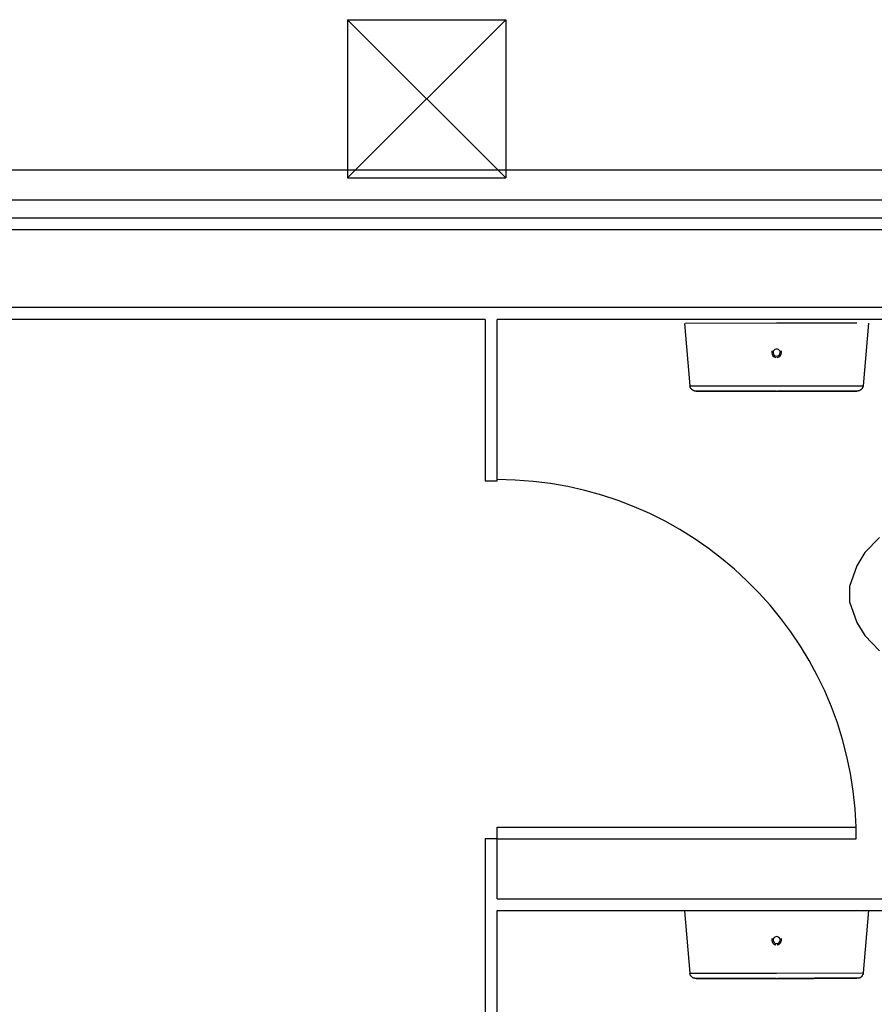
# Model space of a CAD drawing. Header units: millimetres. Extents: x 15 to 133, y 12 to 160.
# Tile 31 of 92: x 44.65 to 46.08, y 48.91 to 50.56. Entities that reach past the tile are written whole.
import ezdxf

# ---------------------------------------------------------------- set-up
doc = ezdxf.new("R2010")
doc.units = ezdxf.units.MM
doc.header["$MEASUREMENT"] = 0
doc.layers.add('Layout - Marco Polo', color=252, linetype='Continuous', lineweight=25)
doc.layers.add('Parede - Marco Polo', color=7, linetype='Continuous')

msp = doc.modelspace()

# ---------------------------------------------------------------- linework, layer by layer
at = {"layer": 'Layout - Marco Polo'}
for p, q in [((45.201, 50.5557), (45.466, 50.5557)), ((45.201, 50.5557), (45.201, 50.2907)), ((45.201, 50.5557), (45.466, 50.2907)), ((45.466, 50.5557), (45.201, 50.2907)), ((45.466, 50.5557), (45.466, 50.2907)), ((47.0111, 50.3037), (40.6611, 50.3037)), ((45.201, 50.2907), (45.466, 50.2907)), ((47.0111, 50.2537), (40.6611, 50.2537)), ((40.6711, 50.2237), (70.2713, 50.2237)), ((45.4316, 50.0537), (40.6611, 50.0537)), ((45.4316, 50.0537), (45.4316, 49.7832)), ((46.8611, 50.0537), (45.4516, 50.0537)), ((45.4516, 49.7832), (45.4516, 50.0537)), ((45.7651, 50.0467), (45.7741, 49.9427)), ((45.9196, 50.0472), (45.7666, 50.0467)), ((46.0541, 50.0472), (45.9196, 50.0472)), ((46.0651, 49.9427), (46.0741, 50.0472)), ((45.7756, 49.9427), (45.9196, 49.9427)), ((45.9196, 49.9427), (46.0636, 49.9427)), ((45.4316, 49.7832), (45.4516, 49.7832)), ((46.0921, 49.6887), (46.0671, 49.6632)), ((46.0671, 49.6632), (46.0541, 49.6412)), ((46.0541, 49.6412), (46.0416, 49.6062)), ((46.0416, 49.6062), (46.0416, 49.5807)), ((46.0416, 49.5807), (46.0541, 49.5462)), ((46.0541, 49.5462), (46.0671, 49.5242)), ((46.0671, 49.5242), (46.0921, 49.4987)), ((45.4516, 49.2032), (46.0526, 49.2032)), ((45.4516, 49.1837), (45.4516, 49.2032)), ((46.0526, 49.1837), (46.0526, 49.2032)), ((46.0526, 49.1837), (46.0526, 49.2032)), ((45.4316, 49.1837), (45.4316, 48.7997)), ((45.4516, 49.1837), (45.4316, 49.1837)), ((45.4516, 49.0832), (45.4516, 49.1837)), ((45.4516, 49.1837), (46.0526, 49.1837)), ((45.4516, 49.0832), (46.8611, 49.0832)), ((45.4516, 48.7997), (45.4516, 49.0637)), ((45.4516, 49.0637), (46.8611, 49.0637)), ((45.7651, 49.0632), (45.7741, 48.9587)), ((45.9196, 49.0632), (45.7666, 49.0632)), ((46.0541, 49.0637), (45.9196, 49.0632)), ((46.0651, 48.9592), (46.0741, 49.0637)), ((45.7756, 48.9587), (45.9196, 48.9587)), ((45.9196, 48.9587), (46.0636, 48.9592))]:
    msp.add_line(p, q, dxfattribs=at)
for points in [[(45.7851, 49.9337), (45.7846, 49.9337), (45.7841, 49.9337), (45.7836, 49.9337), (45.7831, 49.9337), (45.7826, 49.9337), (45.7826, 49.9337), (45.7821, 49.9337), (45.7816, 49.9342), (45.7811, 49.9342), (45.7806, 49.9342), (45.7806, 49.9347), (45.7801, 49.9347), (45.7796, 49.9347), (45.7791, 49.9352), (45.7786, 49.9352), (45.7786, 49.9357), (45.7781, 49.9357), (45.7776, 49.9362), (45.7776, 49.9367), (45.7771, 49.9367), (45.7766, 49.9372), (45.7766, 49.9372), (45.7761, 49.9377), (45.7761, 49.9382), (45.7756, 49.9387), (45.7756, 49.9387), (45.7756, 49.9392), (45.7751, 49.9397), (45.7751, 49.9402), (45.7746, 49.9407), (45.7746, 49.9407), (45.7746, 49.9412), (45.7746, 49.9417), (45.7741, 49.9422), (45.7741, 49.9427)], [(45.9186, 49.9337), (45.9141, 49.9337), (45.9086, 49.9337), (45.9036, 49.9337), (45.8981, 49.9337), (45.8926, 49.9337), (45.8876, 49.9337), (45.8826, 49.9337), (45.8771, 49.9337), (45.8721, 49.9337), (45.8671, 49.9337), (45.8621, 49.9337), (45.8576, 49.9337), (45.8526, 49.9337), (45.8481, 49.9337), (45.8436, 49.9337), (45.8391, 49.9337), (45.8351, 49.9337), (45.8311, 49.9337), (45.8271, 49.9337), (45.8231, 49.9337), (45.8196, 49.9337), (45.8161, 49.9337), (45.8126, 49.9337), (45.8091, 49.9337), (45.8066, 49.9337), (45.8036, 49.9337), (45.8011, 49.9337), (45.7986, 49.9337), (45.7961, 49.9337), (45.7941, 49.9337), (45.7921, 49.9337), (45.7906, 49.9337), (45.7891, 49.9337), (45.7881, 49.9337), (45.7871, 49.9337), (45.7861, 49.9337), (45.7856, 49.9337), (45.7851, 49.9337), (45.7851, 49.9337), (45.7851, 49.9337)], [(45.7851, 49.9337), (45.7851, 49.9337), (45.7856, 49.9337), (45.7861, 49.9337), (45.7866, 49.9337), (45.7876, 49.9337), (45.7891, 49.9337), (45.7901, 49.9337), (45.7916, 49.9337), (45.7936, 49.9337), (45.7956, 49.9337), (45.7976, 49.9337), (45.8001, 49.9337), (45.8026, 49.9337), (45.8056, 49.9337), (45.8086, 49.9337), (45.8116, 49.9337), (45.8151, 49.9337), (45.8186, 49.9337), (45.8221, 49.9337), (45.8256, 49.9337), (45.8296, 49.9337), (45.8336, 49.9337), (45.8381, 49.9337), (45.8426, 49.9337), (45.8471, 49.9337), (45.8516, 49.9337), (45.8561, 49.9337), (45.8611, 49.9337), (45.8656, 49.9337), (45.8706, 49.9337), (45.8756, 49.9337), (45.8811, 49.9337), (45.8861, 49.9337), (45.8916, 49.9337), (45.8966, 49.9337), (45.9021, 49.9337), (45.9071, 49.9337), (45.9126, 49.9337), (45.9181, 49.9337), (45.9196, 49.9337)], [(45.9196, 49.9337), (45.9251, 49.9337), (45.9301, 49.9337), (45.9356, 49.9337), (45.9411, 49.9337), (45.9461, 49.9337), (45.9516, 49.9337), (45.9566, 49.9337), (45.9621, 49.9337), (45.9671, 49.9337), (45.9721, 49.9337), (45.9771, 49.9337), (45.9816, 49.9337), (45.9866, 49.9337), (45.9911, 49.9337), (45.9956, 49.9337), (45.9996, 49.9337), (46.0041, 49.9337), (46.0081, 49.9337), (46.0121, 49.9337), (46.0161, 49.9337), (46.0196, 49.9337), (46.0231, 49.9337), (46.0266, 49.9337), (46.0296, 49.9337), (46.0326, 49.9337), (46.0356, 49.9337), (46.0381, 49.9337), (46.0406, 49.9337), (46.0431, 49.9337), (46.0451, 49.9337), (46.0466, 49.9337), (46.0486, 49.9337), (46.0501, 49.9337), (46.0511, 49.9337), (46.0521, 49.9337), (46.0531, 49.9337), (46.0536, 49.9337), (46.0541, 49.9337), (46.0541, 49.9337), (46.0541, 49.9337)], [(46.0541, 49.9337), (46.0541, 49.9337), (46.0536, 49.9337), (46.0531, 49.9337), (46.0521, 49.9337), (46.0516, 49.9337), (46.0501, 49.9337), (46.0491, 49.9337), (46.0471, 49.9337), (46.0456, 49.9337), (46.0436, 49.9337), (46.0411, 49.9337), (46.0391, 49.9337), (46.0361, 49.9337), (46.0336, 49.9337), (46.0306, 49.9337), (46.0276, 49.9337), (46.0241, 49.9337), (46.0206, 49.9337), (46.0171, 49.9337), (46.0131, 49.9337), (46.0096, 49.9337), (46.0051, 49.9337), (46.0011, 49.9337), (45.9966, 49.9337), (45.9921, 49.9337), (45.9876, 49.9337), (45.9831, 49.9337), (45.9781, 49.9337), (45.9731, 49.9337), (45.9681, 49.9337), (45.9631, 49.9337), (45.9581, 49.9337), (45.9531, 49.9337), (45.9476, 49.9337), (45.9426, 49.9337), (45.9371, 49.9337), (45.9316, 49.9337), (45.9266, 49.9337), (45.9211, 49.9337)], [(46.0651, 49.9427), (46.0646, 49.9422), (46.0646, 49.9422), (46.0646, 49.9417), (46.0646, 49.9412), (46.0641, 49.9407), (46.0641, 49.9402), (46.0641, 49.9397), (46.0636, 49.9397), (46.0636, 49.9392), (46.0631, 49.9387), (46.0631, 49.9382), (46.0626, 49.9382), (46.0626, 49.9377), (46.0621, 49.9372), (46.0621, 49.9372), (46.0616, 49.9367), (46.0611, 49.9367), (46.0611, 49.9362), (46.0606, 49.9357), (46.0601, 49.9357), (46.0601, 49.9352), (46.0596, 49.9352), (46.0591, 49.9347), (46.0586, 49.9347), (46.0581, 49.9347), (46.0581, 49.9347), (46.0576, 49.9342), (46.0571, 49.9342), (46.0566, 49.9342), (46.0561, 49.9342), (46.0556, 49.9337), (46.0556, 49.9337), (46.0551, 49.9337), (46.0546, 49.9337), (46.0541, 49.9337)], [(45.7851, 48.9497), (45.7846, 48.9497), (45.7841, 48.9497), (45.7836, 48.9497), (45.7831, 48.9497), (45.7826, 48.9502), (45.7826, 48.9502), (45.7821, 48.9502), (45.7816, 48.9502), (45.7811, 48.9502), (45.7806, 48.9507), (45.7806, 48.9507), (45.7801, 48.9512), (45.7796, 48.9512), (45.7791, 48.9512), (45.7786, 48.9517), (45.7786, 48.9517), (45.7781, 48.9522), (45.7776, 48.9527), (45.7776, 48.9527), (45.7771, 48.9532), (45.7766, 48.9532), (45.7766, 48.9537), (45.7761, 48.9542), (45.7761, 48.9542), (45.7756, 48.9547), (45.7756, 48.9552), (45.7756, 48.9557), (45.7751, 48.9557), (45.7751, 48.9562), (45.7746, 48.9567), (45.7746, 48.9572), (45.7746, 48.9577), (45.7746, 48.9577), (45.7741, 48.9582), (45.7741, 48.9587)], [(45.9186, 48.9497), (45.9141, 48.9497), (45.9086, 48.9497), (45.9036, 48.9497), (45.8981, 48.9497), (45.8926, 48.9497), (45.8876, 48.9497), (45.8826, 48.9497), (45.8771, 48.9497), (45.8721, 48.9497), (45.8671, 48.9497), (45.8621, 48.9497), (45.8576, 48.9497), (45.8526, 48.9497), (45.8481, 48.9497), (45.8436, 48.9497), (45.8391, 48.9497), (45.8351, 48.9497), (45.8311, 48.9497), (45.8271, 48.9497), (45.8231, 48.9497), (45.8196, 48.9497), (45.8161, 48.9497), (45.8126, 48.9497), (45.8091, 48.9497), (45.8066, 48.9497), (45.8036, 48.9497), (45.8011, 48.9497), (45.7986, 48.9497), (45.7961, 48.9497), (45.7941, 48.9497), (45.7921, 48.9497), (45.7906, 48.9497), (45.7891, 48.9497), (45.7881, 48.9497), (45.7871, 48.9497), (45.7861, 48.9497), (45.7856, 48.9497), (45.7851, 48.9497), (45.7851, 48.9497), (45.7851, 48.9497)], [(45.7851, 48.9497), (45.7851, 48.9497), (45.7856, 48.9497), (45.7861, 48.9497), (45.7866, 48.9497), (45.7876, 48.9497), (45.7891, 48.9497), (45.7901, 48.9497), (45.7916, 48.9497), (45.7936, 48.9497), (45.7956, 48.9497), (45.7976, 48.9497), (45.8001, 48.9497), (45.8026, 48.9497), (45.8056, 48.9497), (45.8086, 48.9497), (45.8116, 48.9497), (45.8151, 48.9497), (45.8186, 48.9497), (45.8221, 48.9497), (45.8256, 48.9497), (45.8296, 48.9497), (45.8336, 48.9497), (45.8381, 48.9497), (45.8426, 48.9497), (45.8471, 48.9497), (45.8516, 48.9497), (45.8561, 48.9497), (45.8611, 48.9497), (45.8656, 48.9497), (45.8706, 48.9497), (45.8756, 48.9497), (45.8811, 48.9497), (45.8861, 48.9497), (45.8916, 48.9497), (45.8966, 48.9497), (45.9021, 48.9497), (45.9071, 48.9497), (45.9126, 48.9497), (45.9181, 48.9497), (45.9196, 48.9497)], [(45.9196, 48.9497), (45.9251, 48.9497), (45.9301, 48.9497), (45.9356, 48.9497), (45.9411, 48.9497), (45.9461, 48.9497), (45.9516, 48.9497), (45.9566, 48.9497), (45.9621, 48.9497), (45.9671, 48.9497), (45.9721, 48.9497), (45.9771, 48.9497), (45.9816, 48.9497), (45.9866, 48.9502), (45.9911, 48.9502), (45.9956, 48.9502), (45.9996, 48.9502), (46.0041, 48.9502), (46.0081, 48.9502), (46.0121, 48.9502), (46.0161, 48.9502), (46.0196, 48.9502), (46.0231, 48.9502), (46.0266, 48.9502), (46.0296, 48.9502), (46.0326, 48.9502), (46.0356, 48.9502), (46.0381, 48.9502), (46.0406, 48.9502), (46.0431, 48.9502), (46.0451, 48.9502), (46.0466, 48.9502), (46.0486, 48.9502), (46.0501, 48.9502), (46.0511, 48.9502), (46.0521, 48.9502), (46.0531, 48.9502), (46.0536, 48.9502), (46.0541, 48.9502), (46.0541, 48.9502), (46.0541, 48.9502)], [(46.0541, 48.9502), (46.0541, 48.9502), (46.0536, 48.9502), (46.0531, 48.9502), (46.0521, 48.9502), (46.0516, 48.9502), (46.0501, 48.9502), (46.0491, 48.9502), (46.0471, 48.9502), (46.0456, 48.9502), (46.0436, 48.9502), (46.0411, 48.9502), (46.0391, 48.9502), (46.0361, 48.9502), (46.0336, 48.9502), (46.0306, 48.9502), (46.0276, 48.9502), (46.0241, 48.9502), (46.0206, 48.9502), (46.0171, 48.9502), (46.0131, 48.9502), (46.0096, 48.9502), (46.0051, 48.9502), (46.0011, 48.9502), (45.9966, 48.9502), (45.9921, 48.9502), (45.9876, 48.9502), (45.9831, 48.9502), (45.9781, 48.9497), (45.9731, 48.9497), (45.9681, 48.9497), (45.9631, 48.9497), (45.9581, 48.9497), (45.9531, 48.9497), (45.9476, 48.9497), (45.9426, 48.9497), (45.9371, 48.9497), (45.9316, 48.9497), (45.9266, 48.9497), (45.9211, 48.9497)], [(46.0651, 48.9592), (46.0646, 48.9587), (46.0646, 48.9582), (46.0646, 48.9577), (46.0646, 48.9572), (46.0641, 48.9572), (46.0641, 48.9567), (46.0641, 48.9562), (46.0636, 48.9557), (46.0636, 48.9552), (46.0631, 48.9552), (46.0631, 48.9547), (46.0626, 48.9542), (46.0626, 48.9537), (46.0621, 48.9537), (46.0621, 48.9532), (46.0616, 48.9532), (46.0611, 48.9527), (46.0611, 48.9522), (46.0606, 48.9522), (46.0601, 48.9517), (46.0601, 48.9517), (46.0596, 48.9512), (46.0591, 48.9512), (46.0586, 48.9512), (46.0581, 48.9507), (46.0581, 48.9507), (46.0576, 48.9507), (46.0571, 48.9502), (46.0566, 48.9502), (46.0561, 48.9502), (46.0556, 48.9502), (46.0556, 48.9502), (46.0551, 48.9502), (46.0546, 48.9502), (46.0541, 48.9502)]]:
    msp.add_lwpolyline(points, dxfattribs=at)
for centre, radius, start, end in [((45.9196, 49.9982), 0.00813, 160.104, 180.051), ((45.9196, 49.9982), 0.0059, 0.0506, 180.051), ((45.9196, 49.9982), 0.00813, 0.0506, 19.9973), ((45.9196, 49.9982), 0.00813, 180.051, 262.154), ((45.9196, 49.9982), 0.0059, 180.051, 0.0506), ((45.9196, 49.9982), 0.00813, 277.948, 0.0506), ((45.4516, 49.1837), 0.6017, 1.9048, 90), ((45.9196, 49.0142), 0.00813, 160.104, 180.051), ((45.9196, 49.0142), 0.00813, 180.051, 262.154), ((45.9196, 49.0142), 0.0059, 0.0506, 180.051), ((45.9196, 49.0142), 0.0059, 180.051, 0.0506), ((45.9196, 49.0142), 0.00813, 277.948, 0.0506), ((45.9196, 49.0142), 0.00813, 0.0506, 19.9973)]:
    msp.add_arc(centre, radius, start, end, dxfattribs=at)
at = {"layer": 'Parede - Marco Polo'}
for p, q in [((47.0111, 50.2037), (40.6611, 50.2037)), ((46.8811, 50.0737), (40.6611, 50.0737))]:
    msp.add_line(p, q, dxfattribs=at)

doc.saveas('drawing.dxf')
